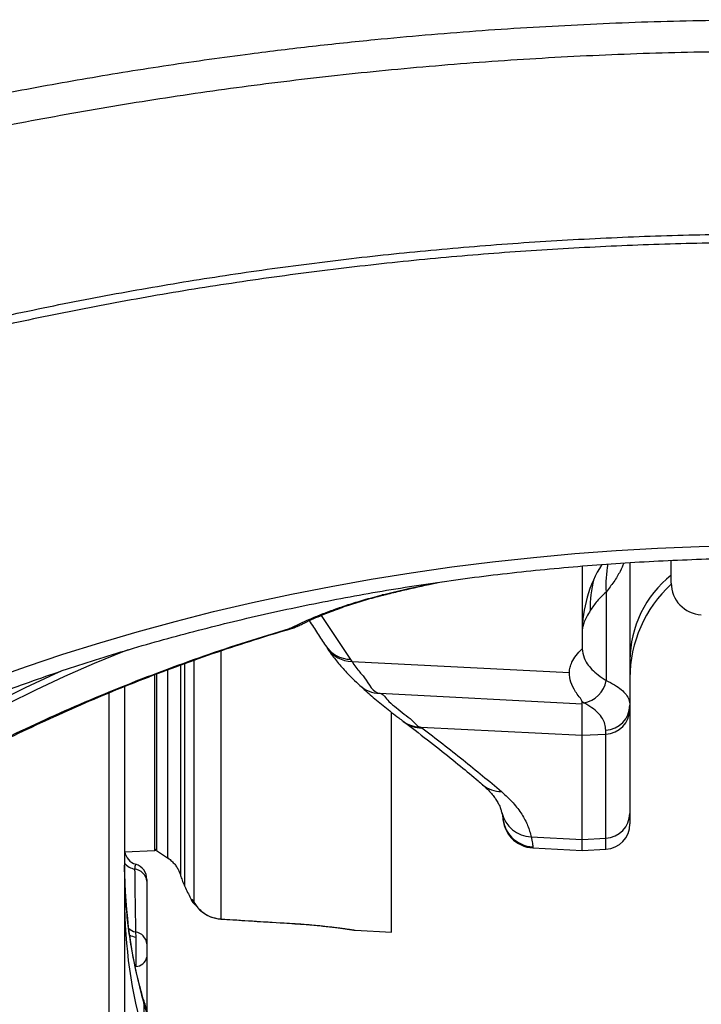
# Model space of a CAD drawing. Extents: x 0 to 8410, y 0 to 5940.
# Tile 118 of 212: x 6793 to 7007, y 2595 to 2905. Entities that reach past the tile are written whole.
import ezdxf

# ---------------------------------------------------------------- set-up
doc = ezdxf.new("R2010")
doc.units = 0
doc.header["$LTSCALE"] = 10
doc.layers.get('0').update_dxf_attribs({"linetype": 'CONTINUOUS'})
doc.styles.add('SLDTEXTSTYLE0', font='TXT', dxfattribs={"width": 0.605})
doc.dimstyles.new('SLDDIMSTYLE1', dxfattribs={"dimtxt": 50, "dimasz": 50, "dimexe": 0, "dimexo": 0.0625, "dimgap": 12.5, "dimtad": 1, "dimdec": 1, "dimrnd": 1e-09, "dimzin": 12, "dimtxsty": 'SLDTEXTSTYLE0', "dimsah": 1, "dimcen": 0.09, "dimazin": 3, "dimtfac": 1, "dimtofl": 0, "dimtmove": 0, "dimatfit": 3, "dimtolj": 1, "dimtzin": 12})

# ---------------------------------------------------------------- blocks, each defined once
blk = doc.blocks.new('_D_6')
at = {"color": 7, "linetype": 'CONTINUOUS'}
for p, q in [((6267.77, 2658.22), (6267.77, 1577.39)), ((7797.78, 2658.22), (7797.78, 1577.39)), ((6267.77, 1592.39), (7797.78, 1592.39))]:
    blk.add_line(p, q, dxfattribs=at)
for points in [[(6267.77, 1592.39), (6317.77, 1584.89), (6317.77, 1599.89)], [(7797.78, 1592.39), (7747.78, 1599.89), (7747.78, 1584.89)]]:
    blk.add_solid(points, dxfattribs=at)
at = {"color": 7, "linetype": 'CONTINUOUS', "insert": (6956.39, 1656.84), "char_height": 50, "attachment_point": 1, "rotation": 360, "style": 'SLDTEXTSTYLE0'}
blk.add_mtext('1530', dxfattribs=at)

msp = doc.modelspace()

# ---------------------------------------------------------------- linework, layer by layer
at = {"color": 7, "linetype": 'CONTINUOUS'}
for p, q in [((6997.78, 2727.68), (6997.78, 2734.66)), ((6969.78, 2733.04), (6969.78, 2706.99)), ((6984.78, 2734.08), (6984.78, 2689.22)), ((6880, 2714.03), (6880.29, 2714.17)), ((6835.78, 2698.92), (6835.78, 2643.52)), ((6825.78, 2695.1), (6825.78, 2339.68)), ((6969.78, 2689.71), (6969.79, 2690.24)), ((6969.78, 2679.75), (6969.78, 2689.71)), ((6984.78, 2689.22), (6984.78, 2687.94)), ((6984.78, 2687.94), (6984.78, 2655.15)), ((6909.78, 2617.8), (6909.78, 2686.96)), ((6969.78, 2646.96), (6969.78, 2679.75)), ((6984.78, 2655.15), (6984.78, 2651.84)), ((6969.78, 2643.47), (6969.78, 2646.96)), ((6825.78, 2643.1), (6835.29, 2643.44)), ((6835.78, 2643.52), (6839.3, 2641.17)), ((6954.25, 2644.28), (6969.78, 2643.47)), ((6969.78, 2643.47), (6977.19, 2643.86)), ((6829.28, 2639.14), (6829.24, 2639.07)), ((6832.78, 2634.39), (6832.78, 2633.77)), ((6832.78, 2633.77), (6832.78, 2614.06)), ((6879.37, 2620.43), (6880.17, 2620.38)), ((6898.32, 2618.4), (6909.78, 2617.8)), ((6832.78, 2614.06), (6832.78, 2609.86)), ((6832.78, 2609.86), (6832.78, 2593.11)), ((6840.89, 2566.67), (6832.13, 2595.21))]:
    msp.add_line(p, q, dxfattribs=at)
at = {"color": 8, "linetype": 'CONTINUOUS'}
for p, q in [((6907.49, 2723.97), (6906.87, 2723.95)), ((6977.28, 2724.86), (6977.28, 2697.02)), ((6887.63, 2717.48), (6896.84, 2703.67)), ((6896.84, 2703.67), (6897.28, 2703.01)), ((6897.28, 2703.01), (6965.73, 2699.5)), ((6835.29, 2643.44), (6835.29, 2698.77)), ((6820.95, 2341.55), (6820.95, 2693.15)), ((6906.05, 2692.99), (6969.78, 2689.71)), ((6970.19, 2690.02), (6969.79, 2690.24)), ((6918.98, 2682.35), (6969.78, 2679.75)), ((6918.98, 2682.35), (6919.34, 2682.08)), ((6969.78, 2679.75), (6977.19, 2680.13)), ((6977.19, 2680.13), (6977.19, 2681.4)), ((6977.19, 2647.34), (6977.19, 2680.13)), ((6953.72, 2647.78), (6969.78, 2646.96)), ((6954.25, 2644.6), (6954.25, 2644.28)), ((6969.78, 2646.96), (6977.19, 2647.34)), ((6977.19, 2643.86), (6977.19, 2647.34)), ((6847.86, 2626.78), (6847.65, 2627.17)), ((6879.38, 2620.44), (6879.43, 2620.46)), ((6829.25, 2617.86), (6829.28, 2616.21)), ((6831.85, 2595.42), (6831.85, 2585.16)), ((6841.63, 2563.53), (6831.85, 2595.42))]:
    msp.add_line(p, q, dxfattribs=at)
at = {"color": 8, "linetype": 'CONTINUOUS', "flags": 128}
for points in [[(6783.63, 2697.39), (6794.9, 2701.42), (6806.35, 2705.26), (6817.97, 2708.91), (6829.76, 2712.36), (6841.69, 2715.62), (6853.77, 2718.68), (6865.99, 2721.54), (6878.33, 2724.2), (6890.78, 2726.65), (6903.35, 2728.89), (6916.01, 2730.93), (6928.76, 2732.75), (6941.59, 2734.37), (6954.49, 2735.77), (6967.45, 2736.96), (6980.45, 2737.93), (6993.5, 2738.69), (7006.58, 2739.23), (7019.67, 2739.55)], [(6826.9, 2706.7), (6825.72, 2706.24), (6816.19, 2702.32), (6806.86, 2698.23), (6797.75, 2693.97), (6788.86, 2689.54), (6780.2, 2684.95), (6771.77, 2680.2), (6763.6, 2675.3), (6755.67, 2670.25), (6748.01, 2665.05), (6740.62, 2659.72), (6733.5, 2654.25), (6726.67, 2648.65), (6720.12, 2642.93), (6713.87, 2637.09)], [(6709.61, 2637.12), (6715.94, 2643.04), (6722.57, 2648.83), (6729.5, 2654.51), (6736.71, 2660.05), (6744.2, 2665.45), (6751.96, 2670.72), (6759.99, 2675.84), (6768.28, 2680.8), (6776.82, 2685.62), (6785.59, 2690.27), (6794.6, 2694.76), (6803.84, 2699.08), (6806.65, 2700.34)], [(6847.07, 2628), (6847.39, 2627.44), (6847.65, 2627.09)], [(6856.04, 2621.9), (6856.04, 2621.9), (6856.09, 2621.93)], [(6831.85, 2595.42), (6832.11, 2595.26), (6832.13, 2595.21)]]:
    msp.add_lwpolyline(points, dxfattribs=at)
at = {"color": 7, "linetype": 'CONTINUOUS'}
for centre, radius, start, end in [((7009.78, 2712.18), 40, 147.7632, 180), ((7024.78, 2697.79), 40, 132.4411, 180), ((7007.78, 2727.68), 10, 180, 267), ((6954.78, 2654.27), 10, 180, 267), ((6976.78, 2651.84), 8, 273, 0), ((6830.76, 2643.9), 4.99, 189.1404, 252.6549), ((6835.28, 2643.94), 0.5, 272, 360), ((6827.78, 2634.39), 5, 0, 72.7201), ((6851.23, 2630.22), 5, 206.0133, 229.7482)]:
    msp.add_arc(centre, radius, start, end, dxfattribs=at)
at = {"color": 8, "linetype": 'CONTINUOUS'}
for centre, radius, start, end in [((7012.13, 2726.98), 34.92, 168.8534, 183.4825), ((7006.29, 2720.24), 33.98, 165.2272, 181.9869), ((7019.61, 2703.06), 34.84, 128.8118, 179.3465), ((6896.98, 2713.24), 9.57, 213.2782, 269.1634), ((6897.41, 2712.56), 9.55, 214.2504, 269.2216), ((6906.09, 2702.29), 9.3, 227.6888, 269.7937), ((6969.08, 2698.23), 8.28, 277.7252, 351.5821), ((6976.87, 2689.3), 7.9, 272.3397, 359.4117), ((6976.87, 2688.03), 7.9, 272.3288, 359.4012), ((6918.84, 2691.29), 8.94, 233.1032, 270.8974), ((6919.2, 2691), 8.93, 233.0224, 270.918), ((6944.32, 2671.14), 9.12, 229.5153, 270.4618), ((6954.02, 2657.56), 9.78, 192.7009, 268.2457), ((6954.76, 2654.58), 9.99, 180.0536, 267.062), ((6976.87, 2655.24), 7.9, 272.3279, 359.4017), ((6829.72, 2642.53), 4.96, 217.3665, 261.0602), ((6828.51, 2633.37), 4.28, 5.4205, 84.1685), ((6830.37, 2622.94), 5.21, 229.5547, 257.5885), ((6830.35, 2622.51), 6.39, 241.5897, 260.2995), ((6828.59, 2613.7), 4.2, 4.9238, 80.9862), ((6829.17, 2610.65), 3.69, 271.6946, 347.6632)]:
    msp.add_arc(centre, radius, start, end, dxfattribs=at)
for centre, major_axis, start_param, end_param in [((6885.78, 2637.09), (-1.7, 98.69), 1.542492, 1.996278), ((6885.78, 2630), (1.7, 98.69), 1.599101, 2.052886)]:
    msp.add_ellipse(centre, major_axis=major_axis, ratio=0.607735, start_param=start_param, end_param=end_param, dxfattribs=at)
for points, knots in [([(6308.41, 2668.74), (6313.73, 2673.5), (6324.36, 2683.01), (6341.24, 2697.02), (6359, 2710.33), (6375.4, 2721.58), (6390.09, 2730.95), (6404.23, 2739.54), (6420.25, 2748.74), (6438.28, 2758.5), (6456.85, 2768), (6475.95, 2777.29), (6495.56, 2786.38), (6515.66, 2795.27), (6536.24, 2803.99), (6557.28, 2812.54), (6576.96, 2820.23), (6595.14, 2827.09), (6611.69, 2833.16), (6628.39, 2839.12), (6647.16, 2845.53), (6668.16, 2852.21), (6691.48, 2859.08), (6715.22, 2865.52), (6739.37, 2871.52), (6763.89, 2877.06), (6788.78, 2882.13), (6814.01, 2886.73), (6839.55, 2890.84), (6863.2, 2894.14), (6884.86, 2896.78), (6908.51, 2899.28), (6936.31, 2901.67), (6968.34, 2903.61), (7000.51, 2904.86), (7022.01, 2905), (7032.76, 2905.07)], [0, 0, 0, 0, 0.034086, 0.068169, 0.102334, 0.1365, 0.158459, 0.180417, 0.209815, 0.239219, 0.268617, 0.298213, 0.327814, 0.35741, 0.387201, 0.416998, 0.446789, 0.469221, 0.491652, 0.513879, 0.536106, 0.565887, 0.595675, 0.625456, 0.6555, 0.685553, 0.715597, 0.745914, 0.776239, 0.806556, 0.82942, 0.852284, 0.889152, 0.92602, 0.96301, 1, 1, 1, 1]), ([(7032.78, 2895.08), (7022.16, 2895.01), (7000.92, 2894.88), (6969.1, 2893.66), (6937.39, 2891.71), (6906.29, 2889.02), (6875.83, 2885.65), (6846.03, 2881.63), (6816.51, 2876.92), (6787.31, 2871.53), (6758.12, 2865.4), (6728.99, 2858.46), (6699.97, 2850.71), (6671.46, 2842.29), (6643.5, 2833.27), (6616.53, 2823.81), (6590.49, 2814.14), (6565.31, 2804.45), (6540.64, 2794.52), (6516.52, 2784.36), (6492.79, 2773.86), (6469.49, 2762.98), (6446.67, 2751.66), (6424.58, 2739.94), (6403.28, 2727.76), (6385.36, 2716.63), (6370.45, 2706.7), (6358.28, 2698.1), (6346.55, 2689.2), (6335.37, 2679.95), (6324.76, 2670.37), (6318.34, 2663.66), (6315.12, 2660.31)], [0, 0, 0, 0, 0.03686, 0.073751, 0.110643, 0.147505, 0.182804, 0.218142, 0.253494, 0.288834, 0.324133, 0.360809, 0.397525, 0.434259, 0.470982, 0.507664, 0.542752, 0.577865, 0.612986, 0.648098, 0.683184, 0.719207, 0.755265, 0.791329, 0.82738, 0.863398, 0.886155, 0.908946, 0.931741, 0.954518, 0.977269, 1, 1, 1, 1]), ([(6415.11, 2639.44), (6419.16, 2642.79), (6427.25, 2649.5), (6442.1, 2660.77), (6459.38, 2673.4), (6479.66, 2687.07), (6500.75, 2700.3), (6522.8, 2713.15), (6545.84, 2725.59), (6569.84, 2737.6), (6594.6, 2749.06), (6618.95, 2759.46), (6642.78, 2768.87), (6665.96, 2777.37), (6689.63, 2785.37), (6713.93, 2792.9), (6738.86, 2799.93), (6764.4, 2806.44), (6790.33, 2812.37), (6816.42, 2817.66), (6842.63, 2822.31), (6868.91, 2826.34), (6895.43, 2829.77), (6922.35, 2832.62), (6949.65, 2834.86), (6977.29, 2836.45), (7005.02, 2837.45), (7023.53, 2837.6), (7032.78, 2837.67)], [0, 0, 0, 0, 0.028484, 0.056974, 0.098956, 0.140966, 0.182975, 0.224955, 0.267899, 0.310876, 0.353851, 0.396794, 0.434076, 0.471381, 0.508684, 0.545963, 0.58405, 0.622164, 0.660277, 0.698363, 0.735613, 0.772889, 0.810165, 0.847415, 0.885546, 0.923704, 0.961866, 1, 1, 1, 1]), ([(7032.79, 2834.97), (7023.8, 2834.9), (7005.82, 2834.76), (6978.89, 2833.8), (6952.03, 2832.3), (6925.09, 2830.14), (6898.1, 2827.33), (6871.09, 2823.87), (6844.33, 2819.79), (6818.06, 2815.13), (6792.29, 2809.91), (6767.06, 2804.16), (6742.2, 2797.86), (6717.56, 2790.95), (6693.18, 2783.45), (6669.11, 2775.34), (6645.55, 2766.69), (6621.81, 2757.21), (6597.99, 2746.84), (6574.17, 2735.56), (6551.12, 2723.71), (6528.68, 2711.23), (6506.89, 2698.12), (6485.79, 2684.39), (6465.52, 2670.21), (6448.41, 2657.22), (6433.81, 2645.74), (6425.95, 2639.02), (6422.02, 2635.66)], [0, 0, 0, 0, 0.0372925, 0.0746102, 0.111925, 0.1492135, 0.1873753, 0.2255654, 0.2637559, 0.301918, 0.3392126, 0.3765329, 0.4138537, 0.4511489, 0.4892896, 0.5274573, 0.5656241, 0.6037637, 0.6456605, 0.6875914, 0.7295247, 0.7714246, 0.8143764, 0.8573589, 0.9003449, 0.9433015, 0.9716536, 1, 1, 1, 1]), ([(6982.87, 2734), (6982.5, 2733.12), (6981.66, 2731.14), (6979.81, 2728.08), (6978.12, 2725.93), (6977.28, 2724.86)], [0, 0, 0, 0, 0.285149, 0.641869, 1, 1, 1, 1]), ([(6906.87, 2723.95), (6911.49, 2725.08), (6917.16, 2726.48), (6922.98, 2727.64), (6924.06, 2727.85)], [0, 0, 0, 0, 0.814663, 1, 1, 1, 1]), ([(6877.67, 2713.33), (6879.74, 2714.34), (6882.87, 2715.86), (6887.74, 2717.87), (6891.73, 2719.39), (6896.13, 2720.9), (6901.1, 2722.44), (6904.89, 2723.43), (6906.87, 2723.95)], [0, 0, 0, 0, 0.276274, 0.416415, 0.55651, 0.698588, 0.842351, 1, 1, 1, 1]), ([(6977.28, 2724.86), (6976.3, 2723.91), (6974.33, 2722), (6973, 2720.04), (6972.33, 2719.06)], [0, 0, 0, 0, 0.498634, 1, 1, 1, 1]), ([(6972.33, 2719.06), (6971.94, 2718.41), (6971.16, 2717.1), (6970.38, 2715.42), (6969.87, 2713.94), (6969.81, 2713.17), (6969.78, 2712.79)], [0, 0, 0, 0, 0.247246, 0.495546, 0.747188, 1, 1, 1, 1]), ([(6757.33, 2662.61), (6763.12, 2665.79), (6772.85, 2671.14), (6786.91, 2678.19), (6799.26, 2684.05), (6811.83, 2689.65), (6824.6, 2694.97), (6837.59, 2700.03), (6850.77, 2704.78), (6864.12, 2709.26), (6873.15, 2711.97), (6877.67, 2713.33)], [0, 0, 0, 0, 0.153666, 0.258618, 0.363762, 0.468907, 0.57465, 0.680474, 0.786785, 0.893349, 1, 1, 1, 1]), ([(6878.33, 2713.4), (6878.12, 2713.35), (6877.91, 2713.29), (6877.67, 2713.33), (6877.67, 2713.33)], [0, 0, 0, 0, 0.988041, 1, 1, 1, 1]), ([(6969.78, 2707.02), (6969.89, 2706.05), (6970.07, 2704.45), (6971.3, 2702.29), (6972.78, 2700.5), (6974.73, 2698.73), (6976.43, 2697.59), (6977.28, 2697.02)], [0, 0, 0, 0, 0.280431, 0.45891, 0.637947, 0.818686, 1, 1, 1, 1]), ([(6847.65, 2627.17), (6847.65, 2627.5), (6847.65, 2628.14), (6847.65, 2629.83), (6847.65, 2632.39), (6847.65, 2636.17), (6847.65, 2640.78), (6847.65, 2646.2), (6847.65, 2652.41), (6847.65, 2659.41), (6847.64, 2667.16), (6847.64, 2675.6), (6847.64, 2684.7), (6847.65, 2693.94), (6847.65, 2700.41), (6847.65, 2703.42)], [0, 0, 0, 0, 0.0531285, 0.1062571, 0.1883171, 0.2706572, 0.3530915, 0.4354296, 0.5174877, 0.5995417, 0.6818757, 0.7643047, 0.8466382, 0.9286916, 1, 1, 1, 1]), ([(6856.1, 2706.37), (6856.1, 2704.72), (6856.1, 2699.34), (6856.09, 2690.79), (6856.09, 2680.79), (6856.09, 2671.45), (6856.09, 2662.76), (6856.09, 2654.8), (6856.09, 2647.6), (6856.09, 2641.21), (6856.09, 2635.64), (6856.09, 2630.89), (6856.09, 2627.02), (6856.09, 2623.88), (6856.09, 2622.6), (6856.09, 2621.93)], [0, 0, 0, 0, 0.0353732, 0.1149651, 0.1945513, 0.2744095, 0.3543597, 0.4342179, 0.5138039, 0.5933987, 0.6732655, 0.7532244, 0.8330913, 0.9126861, 1, 1, 1, 1]), ([(6839.36, 2641.25), (6839.36, 2641.22), (6839.36, 2641.04), (6839.36, 2642.02), (6839.36, 2644.21), (6839.36, 2647.76), (6839.36, 2652.49), (6839.36, 2658.47), (6839.36, 2665.62), (6839.36, 2673.83), (6839.35, 2683.08), (6839.35, 2691.92), (6839.36, 2698.04), (6839.36, 2700.38)], [0, 0, 0, 0, 0.026565, 0.128035, 0.230985, 0.33073, 0.431175, 0.532701, 0.635709, 0.735379, 0.835748, 0.937193, 1, 1, 1, 1]), ([(6843.42, 2701.91), (6843.42, 2701.06), (6843.42, 2696.11), (6843.42, 2687.89), (6843.42, 2677.4), (6843.42, 2667.99), (6843.42, 2659.65), (6843.42, 2652.5), (6843.42, 2646.54), (6843.42, 2641.81), (6843.42, 2638.32), (6843.42, 2636.28), (6843.42, 2635.42), (6843.42, 2635.63), (6843.42, 2635.66)], [0, 0, 0, 0, 0.020013, 0.116595, 0.213522, 0.310451, 0.407034, 0.50349, 0.60029, 0.69709, 0.793545, 0.890086, 0.986971, 1, 1, 1, 1]), ([(6844.61, 2702.35), (6844.61, 2699.25), (6844.61, 2692.11), (6844.61, 2681.92), (6844.61, 2671.69), (6844.6, 2662.45), (6844.61, 2654.88), (6844.61, 2648.81), (6844.61, 2644.02), (6844.6, 2640.01), (6844.61, 2636.8), (6844.61, 2634.42), (6844.61, 2632.99), (6844.6, 2632.37), (6844.6, 2632.5), (6844.6, 2632.52)], [0, 0, 0, 0, 0.071447, 0.16502, 0.259265, 0.354535, 0.451192, 0.526084, 0.601553, 0.677366, 0.753918, 0.830825, 0.907056, 0.982948, 1, 1, 1, 1]), ([(6897.28, 2703.01), (6897.28, 2703.01), (6897.28, 2703.01), (6899.39, 2699.89), (6901.85, 2697.61), (6904.01, 2692.99), (6906.05, 2692.99), (6906.05, 2692.99)], [0, 0, 0, 0, 0.000001, 0.255371, 0.510739, 0.999999, 1, 1, 1, 1]), ([(6977.28, 2697.02), (6978.22, 2696.56), (6980.12, 2695.63), (6982.19, 2694.14), (6983.68, 2692.57), (6984.61, 2690.93), (6984.72, 2689.79), (6984.78, 2689.22)], [0, 0, 0, 0, 0.19728, 0.395455, 0.596251, 0.797875, 1, 1, 1, 1]), ([(6906.05, 2692.99), (6906.05, 2692.99), (6907.09, 2692.99), (6908.65, 2690.33), (6911.28, 2688.53), (6913.73, 2686.34), (6916.28, 2684.74), (6918.09, 2682.35), (6918.98, 2682.35), (6918.98, 2682.35)], [0, 0, 0, 0, 0.0000012, 0.249673, 0.4371458, 0.6246513, 0.8123112, 0.9999989, 1, 1, 1, 1]), ([(6977.19, 2681.4), (6977.14, 2682.04), (6977.04, 2683.29), (6976.2, 2685.08), (6974.83, 2686.81), (6972.9, 2688.47), (6971.1, 2689.5), (6970.19, 2690.02)], [0, 0, 0, 0, 0.202791, 0.400064, 0.598088, 0.798587, 1, 1, 1, 1]), ([(6919.34, 2682.08), (6923.72, 2678.74), (6932.47, 2672.05), (6940.42, 2665.37), (6944.39, 2662.02)], [0, 0, 0, 0, 0.499929, 1, 1, 1, 1]), ([(6944.39, 2662.02), (6945.67, 2660.84), (6948.23, 2658.46), (6950.86, 2654.89), (6952.76, 2651.33), (6953.4, 2648.97), (6953.72, 2647.78)], [0, 0, 0, 0, 0.248165, 0.497179, 0.748321, 1, 1, 1, 1]), ([(6953.72, 2647.78), (6953.87, 2647.04), (6954.18, 2645.55), (6954.23, 2644.92), (6954.25, 2644.6)], [0, 0, 0, 0, 0.498507, 1, 1, 1, 1]), ([(6829.24, 2639.07), (6829.19, 2639.05), (6829.1, 2639.01), (6828.95, 2638.22), (6828.95, 2637.71), (6828.95, 2637.63)], [0, 0, 0, 0, 0.495433, 0.922709, 1, 1, 1, 1]), ([(6828.95, 2637.63), (6828.98, 2634.36), (6829.04, 2627.78), (6829.18, 2621.18), (6829.25, 2617.86)], [0, 0, 0, 0, 0.496118, 1, 1, 1, 1]), ([(6846.74, 2628.03), (6846.74, 2628.03), (6846.63, 2628.03), (6846.85, 2628.02), (6847.07, 2628)], [0, 0, 0, 0, 0.000973, 1, 1, 1, 1]), ([(6847.07, 2628), (6847.15, 2627.92), (6847.26, 2627.81), (6847.57, 2627.31), (6847.65, 2627.17)], [0, 0, 0, 0, 0.732135, 1, 1, 1, 1]), ([(6847.65, 2627.17), (6847.84, 2626.86), (6848.31, 2626.05), (6849.48, 2624.69), (6851.27, 2623.32), (6853.53, 2622.26), (6855.24, 2622.04), (6856.09, 2621.93)], [0, 0, 0, 0, 0.130691, 0.329498, 0.539908, 0.767743, 1, 1, 1, 1]), ([(6856.09, 2621.93), (6862.72, 2621.51), (6870.5, 2621.02), (6878.28, 2620.53), (6879.43, 2620.46)], [0, 0, 0, 0, 0.851961, 1, 1, 1, 1]), ([(6879.43, 2620.46), (6880.61, 2620.38), (6883.02, 2620.22), (6886.43, 2619.91), (6889.61, 2619.58), (6892.39, 2619.25), (6894.72, 2618.94), (6896.51, 2618.68), (6897.72, 2618.5), (6898.34, 2618.4), (6898.33, 2618.41), (6898.32, 2618.41)], [0, 0, 0, 0, 0.11619, 0.235915, 0.3526, 0.472901, 0.58782, 0.706246, 0.818221, 0.933484, 1, 1, 1, 1]), ([(6829.28, 2616.21), (6829.28, 2615.59), (6829.28, 2614.49), (6829.28, 2612.38), (6829.28, 2610.07), (6829.28, 2608.13), (6829.28, 2607.19), (6829.28, 2606.96)], [0, 0, 0, 0, 0.219823, 0.385039, 0.649009, 0.912998, 1, 1, 1, 1])]:
    msp.add_open_spline(points, degree=3, knots=knots, dxfattribs=at)
at = {"color": 7, "linetype": 'CONTINUOUS'}
for points, knots in [([(6677.11, 2635.45), (6678.42, 2636.4), (6682.23, 2639.15), (6688.73, 2643.62), (6696.69, 2648.82), (6704.89, 2653.91), (6713.31, 2658.88), (6721.96, 2663.72), (6730.82, 2668.43), (6739.89, 2673), (6749.16, 2677.44), (6758.64, 2681.74), (6768.3, 2685.9), (6778.15, 2689.9), (6788.18, 2693.76), (6798.39, 2697.46), (6808.75, 2701), (6819.28, 2704.39), (6829.95, 2707.61), (6840.77, 2710.67), (6851.72, 2713.56), (6862.8, 2716.29), (6874, 2718.84), (6885.31, 2721.21), (6896.72, 2723.41), (6908.23, 2725.44), (6919.83, 2727.28), (6931.51, 2728.95), (6943.26, 2730.43), (6955.07, 2731.73), (6966.94, 2732.85), (6978.86, 2733.78), (6990.81, 2734.52), (7002.79, 2735.08), (7014.8, 2735.46), (7026.81, 2735.64), (7038.83, 2735.64), (7050.85, 2735.45), (7062.85, 2735.08), (7074.84, 2734.52), (7086.79, 2733.77), (7098.71, 2732.84), (7110.57, 2731.72), (7122.39, 2730.42), (7134.14, 2728.93), (7145.82, 2727.27), (7157.42, 2725.42), (7168.93, 2723.4), (7180.34, 2721.19), (7191.65, 2718.82), (7202.85, 2716.26), (7213.93, 2713.54), (7224.88, 2710.65), (7235.7, 2707.59), (7246.37, 2704.36), (7256.9, 2700.97), (7267.26, 2697.43), (7277.46, 2693.72), (7287.49, 2689.87), (7297.34, 2685.86), (7307, 2681.7), (7316.47, 2677.4), (7325.75, 2672.96), (7334.81, 2668.39), (7343.67, 2663.68), (7352.31, 2658.84), (7360.72, 2653.88), (7368.91, 2648.79), (7376.86, 2643.58), (7383.35, 2639.12), (7387.15, 2636.39), (7388.44, 2635.45)], [0, 0, 0, 0, 0.007667, 0.02233, 0.036992, 0.051654, 0.066317, 0.08098, 0.095645, 0.110312, 0.124981, 0.139654, 0.154329, 0.169008, 0.18369, 0.198376, 0.213066, 0.227759, 0.242455, 0.257155, 0.271858, 0.286565, 0.301274, 0.315987, 0.330702, 0.34542, 0.36014, 0.374862, 0.389586, 0.404312, 0.419039, 0.433768, 0.448498, 0.463229, 0.47796, 0.492692, 0.507424, 0.522156, 0.536888, 0.551619, 0.56635, 0.581079, 0.595808, 0.610535, 0.62526, 0.639983, 0.654704, 0.669423, 0.68414, 0.698854, 0.713565, 0.728272, 0.742977, 0.757678, 0.772376, 0.78707, 0.80176, 0.816446, 0.831128, 0.845807, 0.860481, 0.875152, 0.889819, 0.904482, 0.919143, 0.9338, 0.948455, 0.963107, 0.977759, 0.99241, 1, 1, 1, 1]), ([(6907.49, 2723.97), (6909.1, 2724.36), (6913.76, 2725.51), (6919.74, 2726.89), (6924.17, 2727.79), (6925.47, 2728.05)], [0, 0, 0, 0, 0.270365, 0.786236, 1, 1, 1, 1]), ([(6880.31, 2714.13), (6880.8, 2714.38), (6882.13, 2715.05), (6884.51, 2716.15), (6887.48, 2717.44), (6890.48, 2718.64), (6893.45, 2719.75), (6896.21, 2720.71), (6898.92, 2721.59), (6901.59, 2722.39), (6904.25, 2723.14), (6906.21, 2723.66), (6907.31, 2723.92), (6907.49, 2723.97)], [0, 0, 0, 0, 0.076506, 0.207915, 0.333046, 0.465321, 0.570582, 0.666468, 0.754544, 0.836205, 0.912705, 0.985221, 1, 1, 1, 1]), ([(6883.86, 2715.83), (6884.75, 2714.5), (6886.5, 2711.88), (6888.17, 2709.27), (6888.99, 2707.99)], [0, 0, 0, 0, 0.510909, 1, 1, 1, 1]), ([(6758.61, 2662.71), (6761.14, 2664.14), (6767.25, 2667.59), (6777.12, 2672.81), (6788.17, 2678.38), (6799.3, 2683.7), (6810.52, 2688.76), (6821.83, 2693.57), (6833.23, 2698.13), (6844.72, 2702.44), (6856.3, 2706.49), (6867.5, 2710.16), (6874.88, 2712.35), (6878.34, 2713.37)], [0, 0, 0, 0, 0.068097, 0.164761, 0.260583, 0.35582, 0.450532, 0.544776, 0.638614, 0.732106, 0.825314, 0.9183, 1, 1, 1, 1]), ([(6880.28, 2714.19), (6880.08, 2714.06), (6879.28, 2713.6), (6878.36, 2713.42), (6877.68, 2713.33), (6877.67, 2713.33)], [0, 0, 0, 0, 0.258596, 0.993014, 1, 1, 1, 1]), ([(6878.33, 2713.4), (6878.61, 2713.46), (6879.02, 2713.55), (6879.4, 2713.75), (6879.53, 2713.81)], [0, 0, 0, 0, 0.66322, 1, 1, 1, 1]), ([(6889.52, 2707.18), (6889.6, 2707.06), (6890.28, 2706.01), (6891.92, 2703.82), (6894.5, 2700.72), (6897.21, 2697.84), (6899.09, 2696.12), (6899.85, 2695.43)], [0, 0, 0, 0, 0.027822, 0.253509, 0.527944, 0.808872, 1, 1, 1, 1]), ([(6965.73, 2699.5), (6965.79, 2700.05), (6965.89, 2701.16), (6966.55, 2702.97), (6967.7, 2704.93), (6969.08, 2706.31), (6969.78, 2706.99)], [0, 0, 0, 0, 0.214724, 0.429834, 0.714404, 1, 1, 1, 1]), ([(6969.79, 2690.24), (6969.72, 2690.5), (6969.57, 2691.03), (6968.6, 2692.12), (6967.39, 2693.92), (6965.95, 2696.47), (6965.8, 2698.49), (6965.73, 2699.5)], [0, 0, 0, 0, 0.088912, 0.17815, 0.35688, 0.677671, 1, 1, 1, 1]), ([(6899.84, 2695.4), (6901.05, 2694.31), (6903.51, 2692.11), (6907.63, 2688.7), (6910.95, 2686.05), (6913.01, 2684.51), (6913.48, 2684.15)], [0, 0, 0, 0, 0.296001, 0.599013, 0.908145, 1, 1, 1, 1]), ([(6913.45, 2684.16), (6913.54, 2684.09), (6913.66, 2684), (6913.79, 2683.9), (6913.83, 2683.87)], [0, 0, 0, 0, 0.700033, 1, 1, 1, 1]), ([(6913.81, 2683.87), (6914.94, 2683.03), (6918.71, 2680.19), (6924.63, 2675.56), (6931.25, 2670.24), (6935.76, 2666.52), (6937.96, 2664.6), (6938.41, 2664.21)], [0, 0, 0, 0, 0.128285, 0.431145, 0.703392, 0.939441, 1, 1, 1, 1]), ([(6938.38, 2664.22), (6938.4, 2664.2), (6939.02, 2663.7), (6939.98, 2662.76), (6941.26, 2661.41), (6942.27, 2660.13), (6943.09, 2658.9), (6943.73, 2657.66), (6944.19, 2656.51), (6944.35, 2655.74), (6944.43, 2655.4)], [0, 0, 0, 0, 0.004569, 0.132556, 0.263524, 0.398313, 0.538141, 0.692307, 0.866513, 1, 1, 1, 1]), ([(6944.47, 2655.43), (6944.51, 2655.26), (6944.62, 2654.74), (6944.74, 2654.19), (6944.82, 2653.75), (6944.83, 2653.7), (6944.83, 2653.68)], [0, 0, 0, 0, 0.166582, 0.509349, 0.786814, 1, 1, 1, 1]), ([(6832.13, 2595.21), (6831.81, 2596.28), (6830.87, 2599.46), (6829.51, 2604.84), (6828.16, 2611.42), (6827.1, 2618.16), (6826.34, 2625.04), (6825.86, 2631.95), (6825.8, 2636.57), (6825.78, 2638.85)], [0, 0, 0, 0, 0.075878, 0.224692, 0.37628, 0.530649, 0.687149, 0.845091, 1, 1, 1, 1]), ([(6839.29, 2641.15), (6839.46, 2641.04), (6840.04, 2640.69), (6840.88, 2639.92), (6841.77, 2638.92), (6842.47, 2637.87), (6842.98, 2636.83), (6843.28, 2636.09), (6843.38, 2635.7), (6843.39, 2635.65)], [0, 0, 0, 0, 0.086691, 0.289877, 0.481554, 0.660994, 0.826945, 0.977498, 1, 1, 1, 1]), ([(6843.42, 2635.65), (6843.56, 2635.16), (6843.86, 2634.08), (6844.34, 2633.07), (6844.59, 2632.52)], [0, 0, 0, 0, 0.4573397, 1, 1, 1, 1]), ([(6844.58, 2632.51), (6844.63, 2632.4), (6845.27, 2631.04), (6845.99, 2629.54), (6846.67, 2628.16), (6846.74, 2628.03)], [0, 0, 0, 0, 0.070792, 0.91033, 1, 1, 1, 1]), ([(6847.66, 2627.11), (6847.66, 2627.11), (6847.66, 2627.11), (6847.74, 2626.98), (6847.83, 2626.82), (6847.86, 2626.78)], [0, 0, 0, 0, 0.247448, 0.787913, 1, 1, 1, 1]), ([(6847.87, 2626.78), (6847.99, 2626.59), (6848.29, 2626.09), (6849, 2625.21), (6850.01, 2624.24), (6851.27, 2623.34), (6852.75, 2622.6), (6854.38, 2622.08), (6855.5, 2621.96), (6856.04, 2621.9)], [0, 0, 0, 0, 0.08516, 0.225367, 0.36975, 0.516651, 0.680909, 0.844776, 1, 1, 1, 1]), ([(6856.04, 2621.9), (6858.56, 2621.74), (6866.34, 2621.25), (6874.12, 2620.77), (6879.38, 2620.44)], [0, 0, 0, 0, 0.324093, 1, 1, 1, 1]), ([(6879.38, 2620.44), (6880.14, 2620.39), (6881.75, 2620.28), (6884.13, 2620.09), (6886.49, 2619.88), (6888.7, 2619.65), (6890.74, 2619.42), (6892.58, 2619.19), (6894.18, 2618.98), (6895.52, 2618.8), (6896.58, 2618.64), (6897.34, 2618.53), (6897.72, 2618.47), (6897.86, 2618.45), (6897.89, 2618.45), (6897.91, 2618.44), (6897.93, 2618.44), (6897.96, 2618.44), (6898.03, 2618.43), (6898.15, 2618.41), (6898.25, 2618.41), (6898.32, 2618.4)], [0, 0, 0, 0, 0.075779, 0.159606, 0.243757, 0.327152, 0.411244, 0.495005, 0.578367, 0.662087, 0.745371, 0.828252, 0.911107, 0.952843, 0.974483, 0.981274, 0.985525, 0.987901, 0.98958, 0.993497, 1, 1, 1, 1])]:
    msp.add_open_spline(points, degree=3, knots=knots, dxfattribs=at)

# ---------------------------------------------------------------- dimensions: what is measured, and where the dimension line sits
dim = msp.add_linear_dim(base=(7797.78, 1592.39), p1=(6267.77, 2678.22), p2=(7797.78, 2678.22), angle=360, dimstyle='SLDDIMSTYLE1', dxfattribs=at)
dim.commit()
dim.dimension.update_dxf_attribs({"geometry": '_D_6', "text_midpoint": (7032.78, 1592.39), "dimtype": 160})

doc.saveas('drawing.dxf')
